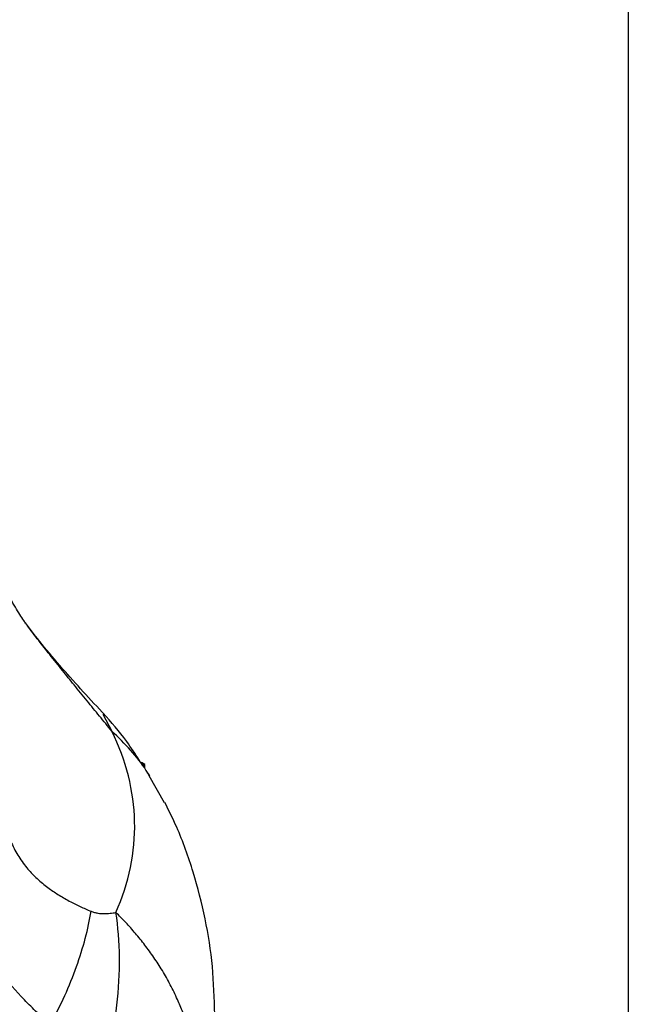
# Model space of a CAD drawing. Header units: millimetres. Extents: x 13 to 546, y 13 to 419.
# Tile 15 of 18: x 515 to 546, y 234 to 284. Entities that reach past the tile are written whole.
import ezdxf

# ---------------------------------------------------------------- set-up
doc = ezdxf.new("R2010")
doc.units = ezdxf.units.MM
doc.header["$LTSCALE"] = 2
doc.linetypes.add('SLD-Solid', pattern=[0])
doc.layers.add('TEXT', color=140, linetype='SLD-Solid', lineweight=25)

msp = doc.modelspace()

# ---------------------------------------------------------------- linework, layer by layer
for p, q in [((519.283, 248.594), (519.737, 247.731)), ((521.416, 246.035), (521.251, 246.13)), ((521.328, 245.984), (521.416, 246.035)), ((521.416, 245.872), (521.416, 246.035)), ((521.669, 245.456), (521.488, 245.726)), ((522.431, 244.074), (521.649, 245.443))]:
    msp.add_line(p, q)
for points, knots in [([(515.366, 253.207), (515.324, 253.264), (515.166, 253.478), (514.81, 254.046), (514.398, 254.795), (514.164, 255.395), (514.085, 255.598)], [0, 0, 0, 0, 0.121503, 0.459541, 0.817086, 1, 1, 1, 1]), ([(519.377, 248.552), (518.64, 249.349), (517.496, 250.586), (516.118, 252.216), (515.595, 252.904), (515.329, 253.255)], [0, 0, 0, 0, 0.469221, 0.729267, 1, 1, 1, 1]), ([(519.738, 247.731), (519.527, 247.988), (519.106, 248.501), (518.462, 249.291), (517.833, 250.064), (517.194, 250.856), (516.589, 251.612), (515.984, 252.387), (515.574, 252.917), (515.382, 253.184), (515.365, 253.207)], [0, 0, 0, 0, 0.139662, 0.279316, 0.427784, 0.558636, 0.708567, 0.837954, 0.986305, 1, 1, 1, 1]), ([(513.986, 248.831), (513.984, 248.679), (513.979, 248.401), (513.968, 247.844), (513.952, 246.873), (513.952, 245.712), (514.022, 244.544), (514.132, 243.659), (514.317, 242.808), (514.601, 242.005), (514.983, 241.287), (515.43, 240.686), (515.938, 240.167), (516.452, 239.746), (517.004, 239.372), (517.553, 239.055), (518.027, 238.817), (518.397, 238.651), (518.583, 238.571), (518.676, 238.531)], [0, 0, 0, 0, 0.03431, 0.0625, 0.125, 0.25, 0.315414, 0.375, 0.438745, 0.500001, 0.559895, 0.625, 0.683663, 0.75, 0.808045, 0.875, 0.9375, 0.96875, 1, 1, 1, 1]), ([(521.144, 246.238), (520.931, 246.568), (520.351, 247.468), (519.702, 248.188), (519.29, 248.644)], [0, 0, 0, 0, 0.366513, 1, 1, 1, 1]), ([(519.945, 238.47), (520.613, 239.983), (520.935, 241.547), (520.865, 244.67), (520.473, 246.228), (519.738, 247.731)], [0, 0, 0, 0, 0.5, 0.5, 1, 1, 1, 1]), ([(521.649, 245.443), (521.594, 245.543), (521.149, 246.347), (520.396, 247.085), (519.738, 247.731)], [0, 0, 0, 0, 0.124412, 1, 1, 1, 1]), ([(516.595, 232.732), (516.483, 232.834), (516.257, 233.039), (515.814, 233.46), (515.054, 234.224), (514.017, 235.396), (512.881, 236.951), (511.888, 238.666), (511.067, 240.531), (510.417, 242.508), (509.98, 244.207), (509.671, 245.583), (509.526, 246.274), (509.454, 246.62)], [0, 0, 0, 0, 0.031255, 0.062509, 0.125015, 0.250007, 0.374984, 0.499972, 0.624969, 0.749975, 0.874981, 0.93749, 1, 1, 1, 1]), ([(524.99, 233.271), (524.967, 234.083), (524.921, 235.721), (524.537, 238.155), (523.92, 240.537), (523.222, 242.523), (522.652, 243.667), (522.446, 244.082)], [0, 0, 0, 0, 0.217094, 0.437684, 0.656944, 0.875644, 1, 1, 1, 1]), ([(516.595, 232.732), (517.128, 233.722), (517.58, 234.725), (518.282, 236.683), (518.532, 237.637), (518.676, 238.531)], [0, 0, 0, 0, 0.5, 0.5, 1, 1, 1, 1]), ([(518.676, 238.531), (518.704, 238.52), (518.762, 238.498), (518.877, 238.462), (519.073, 238.424), (519.342, 238.405), (519.599, 238.42), (519.799, 238.445), (519.896, 238.462), (519.945, 238.47)], [0, 0, 0, 0, 0.062525, 0.125009, 0.25004, 0.499979, 0.749974, 0.874985, 1, 1, 1, 1]), ([(518.784, 228.837), (519.079, 229.624), (519.332, 230.436), (519.739, 232.079), (519.892, 232.91), (520.09, 234.558), (520.136, 235.375), (520.119, 236.963), (520.057, 237.735), (519.945, 238.47)], [0, 0, 0, 0, 0.25, 0.25, 0.5, 0.5, 0.75, 0.75, 1, 1, 1, 1]), ([(524.181, 228.936), (524.18, 229.052), (524.178, 229.285), (524.162, 229.634), (524.137, 229.982), (524.102, 230.329), (524.057, 230.675), (524.003, 231.019), (523.939, 231.362), (523.865, 231.703), (523.782, 232.042), (523.69, 232.379), (523.588, 232.714), (523.477, 233.046), (523.357, 233.375), (523.227, 233.701), (523.025, 234.174), (522.732, 234.779), (522.327, 235.496), (521.892, 236.172), (521.432, 236.805), (520.952, 237.397), (520.46, 237.951), (520.114, 238.299), (519.945, 238.47)], [0, 0, 0, 0, 0.033652, 0.0672533, 0.100805, 0.1343083, 0.1677645, 0.2011749, 0.2345409, 0.267864, 0.3011459, 0.3343878, 0.3675906, 0.4007553, 0.4338826, 0.466973, 0.5000274, 0.579064, 0.6555632, 0.7295189, 0.8009335, 0.8698145, 0.9361674, 1, 1, 1, 1])]:
    msp.add_open_spline(points, degree=3, knots=knots)
for points in [[(521.251, 246.13), (521.277, 246.082), (521.303, 246.033), (521.328, 245.984)], [(521.328, 245.984), (521.358, 245.947), (521.387, 245.909), (521.416, 245.872)]]:
    msp.add_open_spline(points, degree=3)
at = {"layer": 'TEXT'}
msp.add_line((546.1, 419.1), (546.1, 12.7), dxfattribs=at)

doc.saveas('drawing.dxf')
